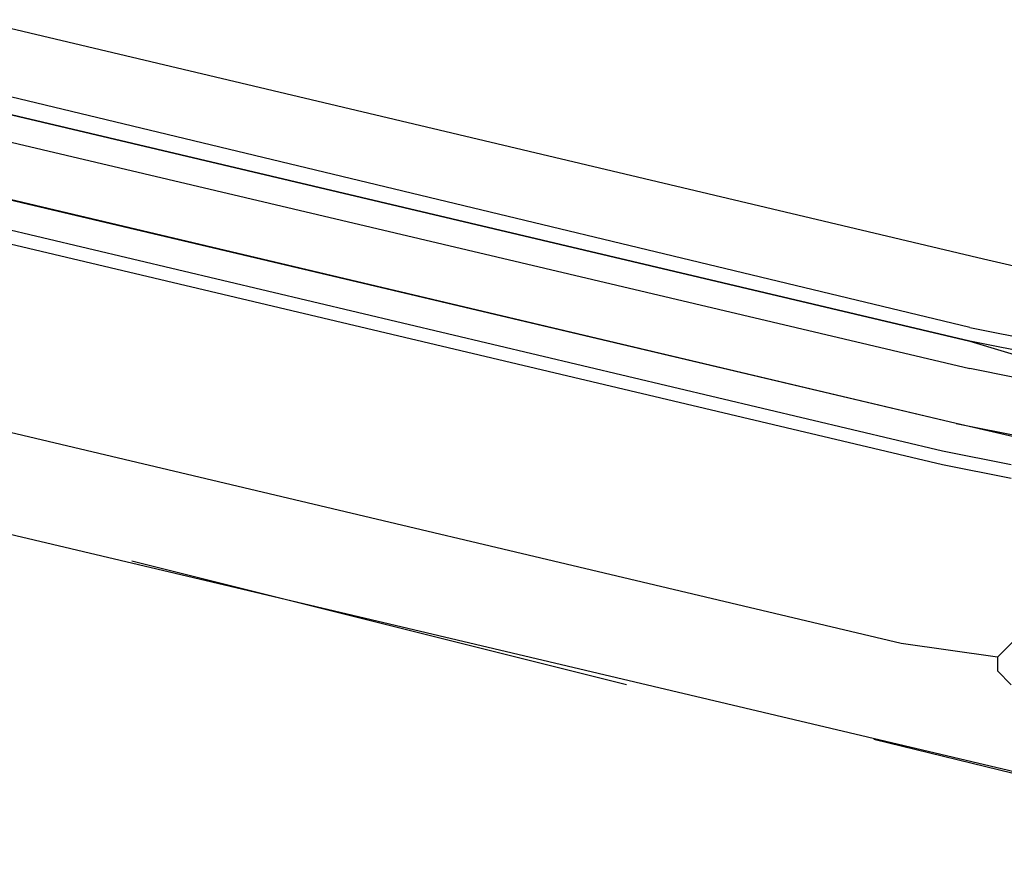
# Model space of a CAD drawing. Header units: feet. Extents: x -79 to 198, y -22 to 181.
# Tile 85 of 96: x 83.958 to 84.913, y 150.218 to 151.036. Entities that reach past the tile are written whole.
import ezdxf

# ---------------------------------------------------------------- set-up
doc = ezdxf.new("R2010")
doc.units = ezdxf.units.FT
doc.layers.add('A-LINEA', color=7, linetype='CONTINUOUS')

msp = doc.modelspace()

# ---------------------------------------------------------------- linework, layer by layer
at = {"layer": 'A-LINEA'}
for p, q in [((76.6133, 152.2711), (85.1867, 150.2444)), ((81.12, 151.6978), (84.8933, 150.8044)), ((84.8667, 150.6444), (81.08, 151.5378)), ((84.8667, 150.6444), (81.0933, 151.5378)), ((84.8533, 150.6178), (81.08, 151.5111)), ((84.8533, 150.6044), (81.08, 151.4978)), ((84.8133, 150.4311), (81.04, 151.3244)), ((84.8933, 150.8044), (85.2933, 150.7111)), ((84.92, 150.6044), (84.8533, 150.6178)), ((84.92, 150.5911), (84.8533, 150.6044)), ((84.5467, 150.3911), (84.0667, 150.5111)), ((84.9067, 150.4178), (84.8133, 150.4311)), ((85.28, 150.2178), (84.7867, 150.3378))]:
    msp.add_line(p, q, dxfattribs=at)
for points in [[(84.88, 150.7378), (81.0533, 151.6578), (81.04, 151.6444), (81.04, 151.6311), (84.88, 150.7244), (81.04, 151.6311), (81.04, 151.6178), (81.04, 151.6044), (84.88, 150.6978)], [(84.88, 150.7378), (85.0133, 150.7111), (85.0267, 150.7111), (85.0133, 150.6978), (84.88, 150.7244), (85.0133, 150.6844), (85.0133, 150.6711), (84.88, 150.6978)], [(85.04, 150.6044), (84.8667, 150.6444), (84.9333, 150.6311), (84.9333, 150.6444), (84.9467, 150.6444)], [(84.9333, 150.4444), (84.9067, 150.4178), (84.9067, 150.4044), (84.92, 150.3911)]]:
    msp.add_lwpolyline(points, dxfattribs=at)

doc.saveas('drawing.dxf')
